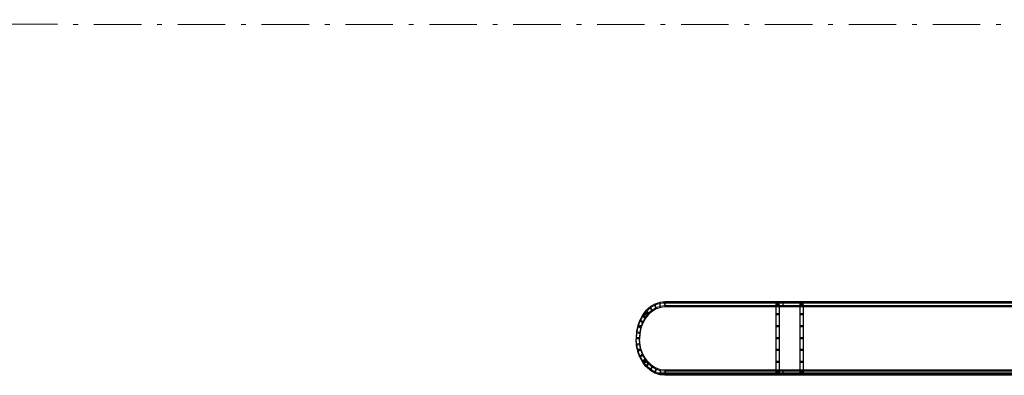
# Model space of a CAD drawing. Header units: millimetres. Extents: x -8642 to 28269, y -6609 to 3701.
# Tile 46 of 256: x -527 to -465, y -4085 to -4063. Entities that reach past the tile are written whole.
import ezdxf

# ---------------------------------------------------------------- set-up
doc = ezdxf.new("R2010")
doc.units = ezdxf.units.MM
doc.header["$LTSCALE"] = 1000
doc.header["$MEASUREMENT"] = 0
for name, pattern in [('rzut 1 pietra$0$ArchiTECH.PC 5. Line Type', [0.0053, 0.003, -0.001, 0.0003, -0.001]), ('rzut 1 pietra$0$ArchiTECH.PC Solid Line Type', [0]), ('SUFIT_1 PIETRO$0$ArchiTECH.PC Solid Line Type', [0])]:
    doc.linetypes.add(name, pattern=pattern)
doc.layers.add('IS_ARCH', color=254, linetype='Continuous', lineweight=18)
doc.layers.add('SUFIT_1 PIETRO$0$INWENTARYZACJA', color=254, linetype='Continuous')

msp = doc.modelspace()

# ---------------------------------------------------------------- linework, layer by layer
at = {"layer": 'IS_ARCH', "linetype": 'rzut 1 pietra$0$ArchiTECH.PC 5. Line Type'}
for q in [(2865.34, -4063.512), (8802.362, -4064.083)]:
    msp.add_line((-3575.495, -4062.892), q, dxfattribs=at)
at = {"layer": 'IS_ARCH', "linetype": 'rzut 1 pietra$0$ArchiTECH.PC Solid Line Type'}
for p, q in [((-487.246, -4080.841), (-487.517, -4081)), ((-487.159, -4081.075), (-487.246, -4080.841)), ((-486.94, -4080.736), (-487.229, -4080.833)), ((-487.176, -4081.083), (-487.229, -4080.833)), ((-486.886, -4080.985), (-487.176, -4081.083)), ((-486.886, -4080.985), (-486.94, -4080.736)), ((-486.624, -4080.699), (-486.922, -4080.732)), ((-486.904, -4080.989), (-486.922, -4080.732)), ((-486.606, -4080.956), (-486.904, -4080.989)), ((-486.623, -4080.71), (-486.723, -4080.71)), ((-486.606, -4080.956), (-486.624, -4080.699)), ((-410.98, -4080.699), (-486.615, -4080.699)), ((-486.615, -4080.699), (-486.615, -4080.957)), ((-486.615, -4080.699), (-486.615, -4080.957)), ((-410.877, -4080.71), (-486.615, -4080.71)), ((-410.877, -4080.957), (-486.615, -4080.957)), ((-479.391, -4080.828), (-479.596, -4080.828)), ((-479.596, -4080.828), (-479.596, -4085.146)), ((-479.391, -4080.828), (-479.391, -4085.146)), ((-479.17, -4080.699), (-479.17, -4080.957)), ((-477.875, -4080.828), (-478.081, -4080.828)), ((-478.081, -4080.828), (-478.081, -4085.146)), ((-477.875, -4080.828), (-477.875, -4085.146)), ((-488.015, -4081.525), (-488.186, -4081.833)), ((-487.846, -4081.673), (-488.015, -4081.525)), ((-487.791, -4081.242), (-488.003, -4081.508)), ((-487.858, -4081.69), (-488.003, -4081.508)), ((-487.675, -4081.46), (-487.965, -4081.46)), ((-487.646, -4081.424), (-487.858, -4081.69)), ((-487.646, -4081.424), (-487.791, -4081.242)), ((-487.532, -4081.011), (-487.778, -4081.227)), ((-487.66, -4081.439), (-487.778, -4081.227)), ((-487.415, -4081.223), (-487.66, -4081.439)), ((-487.415, -4081.223), (-487.532, -4081.011)), ((-487.43, -4081.234), (-487.517, -4081)), ((-487.159, -4081.075), (-487.43, -4081.234)), ((-479.391, -4081.46), (-479.596, -4081.46)), ((-477.875, -4081.46), (-478.081, -4081.46)), ((-488.328, -4082.215), (-488.406, -4082.578)), ((-488.13, -4082.282), (-488.328, -4082.215)), ((-488.195, -4081.853), (-488.322, -4082.194)), ((-488.136, -4082.303), (-488.322, -4082.194)), ((-488.101, -4082.21), (-488.294, -4082.21)), ((-488.009, -4081.962), (-488.195, -4081.853)), ((-488.018, -4081.981), (-488.186, -4081.833)), ((-488.009, -4081.962), (-488.136, -4082.303)), ((-487.846, -4081.673), (-488.018, -4081.981)), ((-479.391, -4082.21), (-479.596, -4082.21)), ((-477.875, -4082.21), (-478.081, -4082.21)), ((-488.409, -4082.601), (-488.435, -4082.976)), ((-488.204, -4082.623), (-488.409, -4082.601)), ((-488.207, -4082.645), (-488.406, -4082.578)), ((-488.204, -4082.623), (-488.23, -4082.998)), ((-488.13, -4082.282), (-488.207, -4082.645)), ((-488.23, -4082.976), (-488.435, -4082.998)), ((-488.23, -4082.998), (-488.435, -4082.976)), ((-488.409, -4083.373), (-488.435, -4082.998)), ((-488.228, -4082.96), (-488.434, -4082.96)), ((-488.204, -4083.35), (-488.409, -4083.373)), ((-488.207, -4083.328), (-488.406, -4083.395)), ((-488.328, -4083.758), (-488.406, -4083.395)), ((-488.204, -4083.35), (-488.23, -4082.976)), ((-488.13, -4083.692), (-488.207, -4083.328)), ((-479.391, -4082.96), (-479.596, -4082.96)), ((-477.875, -4082.96), (-478.081, -4082.96)), ((-488.121, -4083.71), (-488.338, -4083.71)), ((-488.13, -4083.692), (-488.328, -4083.758)), ((-488.136, -4083.671), (-488.322, -4083.78)), ((-488.195, -4084.121), (-488.322, -4083.78)), ((-488.009, -4084.012), (-488.195, -4084.121)), ((-488.018, -4083.992), (-488.186, -4084.14)), ((-488.009, -4084.012), (-488.136, -4083.671)), ((-487.847, -4084.301), (-488.018, -4083.992)), ((-479.391, -4083.71), (-479.596, -4083.71)), ((-477.875, -4083.71), (-478.081, -4083.71)), ((-488.015, -4084.449), (-488.186, -4084.14)), ((-487.847, -4084.301), (-488.015, -4084.449)), ((-487.858, -4084.283), (-488.003, -4084.466)), ((-487.791, -4084.732), (-488.003, -4084.466)), ((-487.717, -4084.46), (-487.999, -4084.46)), ((-487.646, -4084.549), (-487.858, -4084.283)), ((-487.646, -4084.549), (-487.791, -4084.732)), ((-487.66, -4084.535), (-487.778, -4084.746)), ((-487.415, -4084.751), (-487.66, -4084.535)), ((-479.391, -4084.46), (-479.596, -4084.46)), ((-477.875, -4084.46), (-478.081, -4084.46)), ((-487.532, -4084.962), (-487.778, -4084.746)), ((-487.415, -4084.751), (-487.532, -4084.962)), ((-487.43, -4084.739), (-487.517, -4084.973)), ((-487.246, -4085.132), (-487.517, -4084.973)), ((-487.159, -4084.899), (-487.43, -4084.739)), ((-487.159, -4084.899), (-487.246, -4085.132)), ((-487.176, -4084.891), (-487.229, -4085.14)), ((-486.94, -4085.238), (-487.229, -4085.14)), ((-486.886, -4084.988), (-487.176, -4084.891)), ((-486.934, -4085.21), (-487.021, -4085.21)), ((-486.886, -4084.988), (-486.94, -4085.238)), ((-486.904, -4084.984), (-486.922, -4085.241)), ((-486.624, -4085.274), (-486.922, -4085.241)), ((-486.619, -4085.21), (-486.92, -4085.21)), ((-486.606, -4085.017), (-486.904, -4084.984)), ((-486.606, -4085.017), (-486.624, -4085.274)), ((-410.877, -4085.017), (-486.615, -4085.017)), ((-486.615, -4085.017), (-486.615, -4085.275)), ((-410.877, -4085.21), (-486.615, -4085.21)), ((-410.98, -4085.275), (-486.615, -4085.275)), ((-479.391, -4085.146), (-479.596, -4085.146)), ((-479.17, -4085.017), (-479.17, -4085.275)), ((-477.875, -4085.146), (-478.081, -4085.146))]:
    msp.add_line(p, q, dxfattribs=at)
at = {"layer": 'SUFIT_1 PIETRO$0$INWENTARYZACJA', "linetype": 'SUFIT_1 PIETRO$0$ArchiTECH.PC Solid Line Type'}
for p, q in [((-487.246, -4080.925), (-487.517, -4081.084)), ((-487.159, -4081.159), (-487.246, -4080.925)), ((-486.94, -4080.82), (-487.229, -4080.917)), ((-487.176, -4081.167), (-487.229, -4080.917)), ((-486.886, -4081.069), (-486.94, -4080.82)), ((-486.624, -4080.783), (-486.922, -4080.816)), ((-486.904, -4081.073), (-486.922, -4080.816)), ((-486.623, -4080.794), (-486.723, -4080.794)), ((-486.606, -4081.04), (-486.624, -4080.783)), ((-410.98, -4080.783), (-486.615, -4080.783)), ((-486.615, -4080.783), (-486.615, -4081.041)), ((-486.615, -4080.783), (-486.615, -4081.041)), ((-410.877, -4080.794), (-486.615, -4080.794)), ((-479.391, -4080.912), (-479.596, -4080.912)), ((-479.596, -4080.912), (-479.596, -4085.23)), ((-479.391, -4080.912), (-479.391, -4085.23)), ((-479.17, -4080.783), (-479.17, -4081.041)), ((-477.875, -4080.912), (-478.081, -4080.912)), ((-478.081, -4080.912), (-478.081, -4085.23)), ((-477.875, -4080.912), (-477.875, -4085.23)), ((-488.015, -4081.609), (-488.186, -4081.917)), ((-487.846, -4081.757), (-488.015, -4081.609)), ((-487.791, -4081.325), (-488.003, -4081.592)), ((-487.858, -4081.774), (-488.003, -4081.592)), ((-487.675, -4081.544), (-487.965, -4081.544)), ((-487.646, -4081.508), (-487.858, -4081.774)), ((-487.646, -4081.508), (-487.791, -4081.325)), ((-487.532, -4081.095), (-487.778, -4081.311)), ((-487.66, -4081.522), (-487.778, -4081.311)), ((-487.415, -4081.307), (-487.66, -4081.522)), ((-487.415, -4081.307), (-487.532, -4081.095)), ((-487.43, -4081.318), (-487.517, -4081.084)), ((-487.159, -4081.159), (-487.43, -4081.318)), ((-486.886, -4081.069), (-487.176, -4081.167)), ((-486.606, -4081.04), (-486.904, -4081.073)), ((-410.877, -4081.041), (-486.615, -4081.041)), ((-479.391, -4081.544), (-479.596, -4081.544)), ((-477.875, -4081.544), (-478.081, -4081.544)), ((-488.195, -4081.937), (-488.322, -4082.278)), ((-488.009, -4082.046), (-488.195, -4081.937)), ((-488.018, -4082.065), (-488.186, -4081.917)), ((-488.009, -4082.046), (-488.136, -4082.387)), ((-487.846, -4081.757), (-488.018, -4082.065)), ((-488.409, -4082.684), (-488.435, -4083.059)), ((-488.204, -4082.707), (-488.409, -4082.684)), ((-488.328, -4082.299), (-488.406, -4082.662)), ((-488.207, -4082.729), (-488.406, -4082.662)), ((-488.13, -4082.366), (-488.328, -4082.299)), ((-488.136, -4082.387), (-488.322, -4082.278)), ((-488.101, -4082.294), (-488.294, -4082.294)), ((-488.204, -4082.707), (-488.23, -4083.082)), ((-488.13, -4082.366), (-488.207, -4082.729)), ((-479.391, -4082.294), (-479.596, -4082.294)), ((-477.875, -4082.294), (-478.081, -4082.294)), ((-488.23, -4083.059), (-488.435, -4083.082)), ((-488.23, -4083.082), (-488.435, -4083.059)), ((-488.409, -4083.457), (-488.435, -4083.082)), ((-488.228, -4083.044), (-488.434, -4083.044)), ((-488.204, -4083.434), (-488.409, -4083.457)), ((-488.207, -4083.412), (-488.406, -4083.479)), ((-488.204, -4083.434), (-488.23, -4083.059)), ((-488.13, -4083.776), (-488.207, -4083.412)), ((-479.391, -4083.044), (-479.596, -4083.044)), ((-477.875, -4083.044), (-478.081, -4083.044)), ((-488.328, -4083.842), (-488.406, -4083.479)), ((-488.121, -4083.794), (-488.338, -4083.794)), ((-488.13, -4083.776), (-488.328, -4083.842)), ((-488.136, -4083.754), (-488.322, -4083.864)), ((-488.195, -4084.205), (-488.322, -4083.864)), ((-488.009, -4084.096), (-488.195, -4084.205)), ((-488.018, -4084.076), (-488.186, -4084.224)), ((-488.009, -4084.096), (-488.136, -4083.754)), ((-487.847, -4084.384), (-488.018, -4084.076)), ((-479.391, -4083.794), (-479.596, -4083.794)), ((-477.875, -4083.794), (-478.081, -4083.794)), ((-488.015, -4084.532), (-488.186, -4084.224)), ((-487.847, -4084.384), (-488.015, -4084.532)), ((-487.858, -4084.367), (-488.003, -4084.55)), ((-487.791, -4084.816), (-488.003, -4084.55)), ((-487.717, -4084.544), (-487.999, -4084.544)), ((-487.646, -4084.633), (-487.858, -4084.367)), ((-487.646, -4084.633), (-487.791, -4084.816)), ((-487.66, -4084.619), (-487.778, -4084.83)), ((-487.415, -4084.835), (-487.66, -4084.619)), ((-479.391, -4084.544), (-479.596, -4084.544)), ((-477.875, -4084.544), (-478.081, -4084.544)), ((-487.532, -4085.046), (-487.778, -4084.83)), ((-487.415, -4084.835), (-487.532, -4085.046)), ((-487.43, -4084.823), (-487.517, -4085.057)), ((-487.246, -4085.216), (-487.517, -4085.057)), ((-487.159, -4084.982), (-487.43, -4084.823)), ((-487.159, -4084.982), (-487.246, -4085.216)), ((-487.176, -4084.975), (-487.229, -4085.224)), ((-486.94, -4085.321), (-487.229, -4085.224)), ((-486.886, -4085.072), (-487.176, -4084.975)), ((-486.934, -4085.294), (-487.021, -4085.294)), ((-486.886, -4085.072), (-486.94, -4085.321)), ((-486.904, -4085.068), (-486.922, -4085.325)), ((-486.624, -4085.358), (-486.922, -4085.325)), ((-486.619, -4085.294), (-486.92, -4085.294)), ((-486.606, -4085.101), (-486.904, -4085.068)), ((-486.606, -4085.101), (-486.624, -4085.358)), ((-410.877, -4085.101), (-486.615, -4085.101)), ((-486.615, -4085.101), (-486.615, -4085.359)), ((-410.877, -4085.294), (-486.615, -4085.294)), ((-479.391, -4085.23), (-479.596, -4085.23)), ((-479.17, -4085.101), (-479.17, -4085.359)), ((-477.875, -4085.23), (-478.081, -4085.23)), ((-410.98, -4085.359), (-486.615, -4085.359))]:
    msp.add_line(p, q, dxfattribs=at)

doc.saveas('drawing.dxf')
